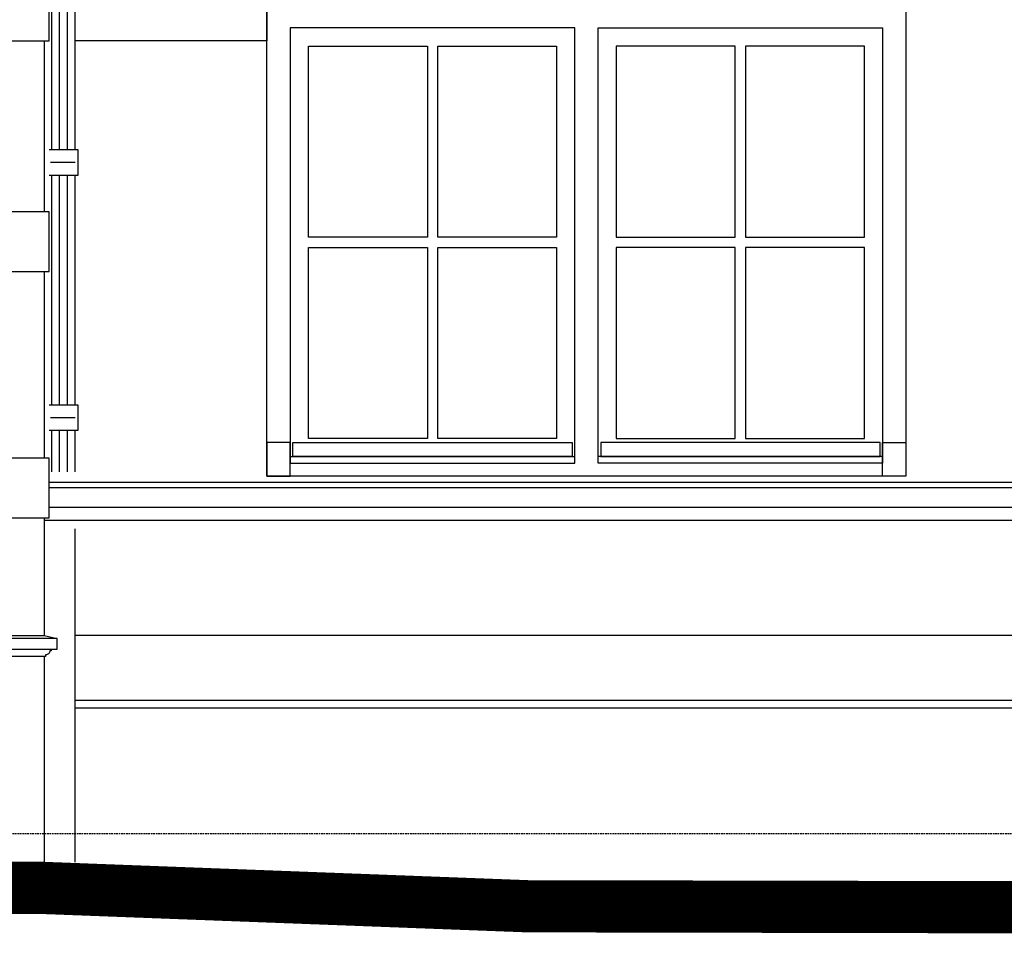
# Model space of a CAD drawing. Extents: x 0 to 286551, y -50 to 581131.
# Tile 54 of 207: x 110524 to 114323, y 554917 to 558489. Entities that reach past the tile are written whole.
import ezdxf

# ---------------------------------------------------------------- set-up
doc = ezdxf.new("R2010")
doc.units = 0
doc.header["$MEASUREMENT"] = 0
doc.linetypes.add('HIDDEN', pattern=[9.525, 6.35, -3.175])
for name, color, linetype in [('0.09', 7, 'CONTINUOUS'), ('0.13', 5, 'CONTINUOUS'), ('0.18', 1, 'CONTINUOUS'), ('0.25', 2, 'CONTINUOUS'), ('0.25 GRIJS', 252, 'CONTINUOUS')]:
    doc.layers.add(name, color=color, linetype=linetype)
doc.layers.add('HULPLIJNEN', color=252, linetype='CONTINUOUS', plot=False)

msp = doc.modelspace()

# ---------------------------------------------------------------- linework, layer by layer
at = {"layer": '0.09'}
for points in [[(110738.4, 557988.4), (110738.4, 558873.4)], [(110638.4, 557988.4), (110738.4, 557988.4), (110748.4, 557988.4), (110748.4, 557888.4), (110638.4, 557888.4)], [(110738.4, 557003.4), (110738.4, 557888.4)], [(110638.4, 557003.4), (110738.4, 557003.4), (110748.4, 557003.4), (110748.4, 556903.4), (110638.4, 556903.4)], [(110738.4, 556744.4), (110738.4, 556903.4)], [(110738.4, 555237.9), (110738.4, 556524.5)]]:
    msp.add_lwpolyline(points, dxfattribs=at)
at = {"layer": '0.13'}
for points in [[(110738.4, 558637.2), (111478.4, 558637.2), (111478.4, 558407.2), (110738.4, 558407.2)], [(118032.4, 556703.4), (110638.4, 556703.4)], [(118022.4, 556557.2), (110618.4, 556557.2)], [(110059.4, 556113.2), (110618.4, 556113.2), (110618.4, 556113.2), (110668.4, 556101.5)], [(118010.4, 556113.2), (110738.4, 556113.2)], [(110738.4, 555863.2), (118010.4, 555863.2)], [(110738.4, 555833.2), (117915.4, 555833.2)]]:
    msp.add_lwpolyline(points, dxfattribs=at)
for points in [[(111568.4, 556857.2), (111478.4, 556857.2), (111478.4, 556727.2), (111568.4, 556727.2)], [(111578.4, 556858.2), (112655.9, 556858.2), (112655.9, 556803.2), (111578.4, 556803.2)], [(113843.4, 556858.2), (112765.9, 556858.2), (112765.9, 556803.2), (113843.4, 556803.2)], [(113853.4, 556857.2), (113943.4, 556857.2), (113943.4, 556727.2), (113853.4, 556727.2)]]:
    msp.add_lwpolyline(points, close=True, dxfattribs=at)
msp.add_lwpolyline([(110646.2, 556059.8), (110646.2, 556054.2), (110640.6, 556054.2, -0.414214), (110624, 556037.6), (110624, 556032), (110624, 556032), (110065, 556032)], format="xyb", dxfattribs=at)
at = {"layer": '0.18'}
for points in [[(110638.4, 558407.2), (110638.4, 558637.2), (110039.4, 558637.2), (110039.4, 558407.2)], [(112665.9, 558457.2), (111568.4, 558457.2), (111568.4, 556777.2), (112665.9, 556777.2)], [(111568.4, 556803.2), (112665.9, 556803.2), (112665.9, 558457.2), (111568.4, 558457.2)], [(112755.9, 558457.2), (113853.4, 558457.2), (113853.4, 556777.2), (112755.9, 556777.2)], [(113853.4, 556803.2), (112755.9, 556803.2), (112755.9, 558457.2), (113853.4, 558457.2)], [(111638.4, 558387.2), (112097.2, 558387.2), (112097.2, 557650.2), (111638.4, 557650.2)], [(112137.2, 558387.2), (112595.9, 558387.2), (112595.9, 557650.2), (112137.2, 557650.2)], [(113284.7, 558387.2), (112825.9, 558387.2), (112825.9, 557650.2), (113284.7, 557650.2)], [(113783.4, 558387.2), (113324.7, 558387.2), (113324.7, 557650.2), (113783.4, 557650.2)], [(110638.4, 557517.2), (110638.4, 557747.2), (110059.4, 557747.2), (110059.4, 557517.2)], [(111638.4, 557610.2), (112097.2, 557610.2), (112097.2, 556873.2), (111638.4, 556873.2)], [(112137.2, 557610.2), (112595.9, 557610.2), (112595.9, 556873.2), (112137.2, 556873.2)], [(113284.7, 557610.2), (112825.9, 557610.2), (112825.9, 556873.2), (113284.7, 556873.2)], [(113783.4, 557610.2), (113324.7, 557610.2), (113324.7, 556873.2), (113783.4, 556873.2)], [(110638.4, 556567.2), (110638.4, 556797.2), (110059.4, 556797.2), (110059.4, 556567.2)]]:
    msp.add_lwpolyline(points, close=True, dxfattribs=at)
for points in [[(117942.4, 556682.2), (110638.4, 556682.2)], [(117942.4, 556607.2), (110638.4, 556607.2)], [(110109.4, 556059.8), (110668.4, 556059.8), (110668.4, 556101.5), (110109.4, 556101.5)]]:
    msp.add_lwpolyline(points, dxfattribs=at)
at = {"layer": '0.25'}
msp.add_lwpolyline([(113943.4, 556727.2), (111478.4, 556727.2), (111478.4, 559537.2), (113943.4, 559537.2)], close=True, dxfattribs=at)
for points in [[(110618.4, 558407.2), (110618.4, 557747.2)], [(110618.4, 557517.2), (110618.4, 556797.2)], [(110618.4, 556567.2), (110618.4, 556113.2), (110618.4, 556113.2), (110618.4, 556113.2), (110618.4, 556113.2), (110618.4, 556113.2)], [(110618.4, 556032), (110618.4, 555237.9)], [(86231.8, 555167.2), (104741.8, 555167.2), (106608.4, 555237.9), (108613.4, 555237.9), (110618.4, 555237.9), (112485, 555167.2), (112485, 555167.2), (137331, 555117.2), (141864.6, 555117.2)]]:
    msp.add_lwpolyline(points, dxfattribs=at)
at = {"layer": '0.25', "const_width": 200}
msp.add_lwpolyline([(86231.8, 555067.2), (104743.7, 555067.2), (106610.3, 555137.9), (108613.4, 555137.9), (110616.5, 555137.9), (112483, 555067.2), (137330.9, 555017.2), (141864.6, 555017.2)], dxfattribs=at)
at = {"layer": '0.25 GRIJS'}
for points in [[(110648.4, 557988.4), (110648.4, 558873.4)], [(110678.4, 557988.4), (110678.4, 558873.4)], [(110708.4, 557988.4), (110708.4, 558873.4)], [(110738.4, 557938.4), (110642.8, 557938.4)], [(110648.4, 557003.4), (110648.4, 557888.4)], [(110678.4, 557003.4), (110678.4, 557888.4)], [(110708.4, 557003.4), (110708.4, 557888.4)], [(110738.4, 556953.4), (110642.8, 556953.4)], [(110648.4, 556744.4), (110648.4, 556903.4)], [(110678.4, 556744.4), (110678.4, 556903.4)], [(110708.4, 556744.4), (110708.4, 556903.4)]]:
    msp.add_lwpolyline(points, dxfattribs=at)
at = {"layer": 'HULPLIJNEN', "linetype": 'HIDDEN'}
msp.add_lwpolyline([(81540.7, 555348.2), (178470, 555348.2)], dxfattribs=at)

doc.saveas('drawing.dxf')
